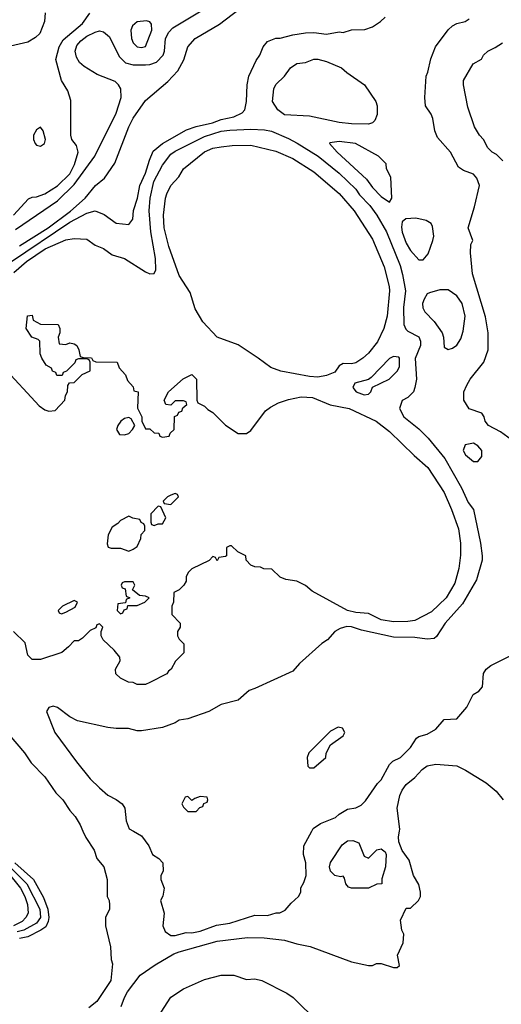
# Model space of a CAD drawing. Header units: inches. Extents: x 1793402 to 1900366, y 320852 to 470679.
# Tile 157 of 256: x 1821591 to 1823882, y 379177 to 383859. Entities that reach past the tile are written whole.
import ezdxf

# ---------------------------------------------------------------- set-up
doc = ezdxf.new("R2010")
doc.units = ezdxf.units.IN
doc.header["$MEASUREMENT"] = 0
doc.layers.add('B8327', color=7, linetype='Continuous')
doc.layers.add('B8328', color=7, linetype='Continuous')

msp = doc.modelspace()

# ---------------------------------------------------------------- linework, layer by layer
at = {"layer": 'B8327', "color": 4}
for points, elevation in [([(1821891.7, 380000), (1821904.7, 379970), (1821944.7, 379910), (1821958, 379870), (1821991.3, 379830), (1822006.8, 379770), (1822006.8, 379690), (1822016, 379670), (1822018, 379650), (1822018, 379630), (1821998.8, 379590), (1821998.8, 379550), (1822022.8, 379450), (1822026, 379390), (1822032, 379370), (1822024.7, 379290), (1821958, 379190), (1821919.8, 379160.2)], 264), ([(1822074, 379166), (1822089.2, 379210), (1822102.9, 379237.1), (1822164.2, 379315.8), (1822235.6, 379364.4), (1822323.6, 379416.4), (1822350, 379427.2), (1822530, 379476.5), (1822674.3, 379494.3), (1822753.5, 379493.5), (1822850, 379482.4), (1822910, 379464.4), (1822972.3, 379452.3), (1823170, 379378.8), (1823250, 379362), (1823270, 379362), (1823288.9, 379371.1), (1823310, 379371.3), (1823370, 379352), (1823387.3, 379352.7), (1823398, 379362), (1823388.7, 379410), (1823415.3, 379470), (1823418, 379510), (1823408.9, 379528.9), (1823403.1, 379576.9), (1823430, 379634), (1823450, 379634), (1823488, 379670), (1823498, 379690), (1823498, 379710), (1823490, 379746), (1823464, 379790), (1823443.1, 379863.1), (1823410, 379908), (1823394, 379950), (1823392.9, 379972.9), (1823397.7, 380000)], 264), ([(1822131.8, 380000), (1822170, 379978), (1822204.7, 379930), (1822222, 379890), (1822252, 379870), (1822272, 379850), (1822274, 379810), (1822262, 379790), (1822262, 379770), (1822278, 379730), (1822271.1, 379691.1), (1822261, 379670), (1822278.8, 379610), (1822271, 379550), (1822283.5, 379523.5), (1822310, 379504.7), (1822330, 379504.7), (1822382, 379518), (1822410, 379517.3), (1822450, 379525.5), (1822526.6, 379553.4), (1822590, 379562.8), (1822710, 379601), (1822770, 379598.8), (1822811.3, 379611.3), (1822828.7, 379611.3), (1822854.6, 379625.4), (1822882, 379658), (1822918, 379690), (1822928, 379710), (1822928.4, 379731.6), (1822943.1, 379756.9), (1822954, 379790), (1822952.3, 379850), (1822940.9, 379890), (1822942.7, 379930), (1822980.7, 380000)], 268), ([(1821547.5, 379827.5), (1821623.9, 379750), (1821686, 379630), (1821689, 379590), (1821670, 379563.5), (1821610, 379529), (1821578, 379522)], 252), ([(1821568.2, 379850), (1821656, 379770), (1821704.4, 379684.5), (1821724.2, 379630), (1821729.2, 379590), (1821725.8, 379570), (1821714.3, 379545.7), (1821691.2, 379528.8), (1821630, 379498), (1821590, 379490.7)], 256), ([(1821529.6, 379809.6), (1821594.7, 379730), (1821615.8, 379690), (1821628.1, 379651.9), (1821630.4, 379610), (1821620.4, 379590), (1821602.4, 379570), (1821560.7, 379550)], 248), ([(1822250, 379118), (1822310, 379210.8), (1822370, 379250.8), (1822470, 379294.8), (1822550, 379314.8), (1822610, 379314.8), (1822670, 379294.8), (1822710, 379298.8), (1822742, 379290), (1822862, 379230), (1822892, 379210), (1823012, 379090)], 256)]:
    msp.add_lwpolyline(points, dxfattribs=dict(at, elevation=elevation))
at = {"layer": 'B8327', "color": 4, "elevation": 264}
msp.add_lwpolyline([(1823250, 379872), (1823290, 379912), (1823310, 379916), (1823330, 379902), (1823334, 379890), (1823331.3, 379830), (1823314, 379774), (1823314, 379750), (1823290, 379748), (1823250, 379728.7), (1823170, 379729.2), (1823154.6, 379734.6), (1823142, 379750), (1823136.4, 379776.4), (1823130, 379786), (1823116.9, 379783.1), (1823090, 379789.2), (1823069.3, 379810), (1823064, 379830), (1823069.3, 379850.7), (1823124.8, 379935.2), (1823150, 379954.8), (1823175.3, 379955.3), (1823204.7, 379944.7), (1823230, 379882)], close=True, dxfattribs=at)
at = {"layer": 'B8328', "color": 4}
for points, elevation in [([(1821570, 382861.5), (1821770, 382997.4), (1821850, 383075.3), (1821948, 383210), (1822050, 383414), (1822073.3, 383490), (1822072.3, 383530), (1822061.2, 383550), (1822044.8, 383564.8), (1821959.3, 383599.3), (1821896.9, 383636.9), (1821876, 383656), (1821861, 383681), (1821854.3, 383710), (1821862.8, 383737.2), (1821880.9, 383759.1), (1821910, 383780.3), (1821950, 383800.4), (1821970, 383805.5), (1821990, 383802), (1822017.4, 383777.4), (1822064.2, 383684.2), (1822094.4, 383654.4), (1822130, 383643.8), (1822190, 383644.4), (1822210, 383646.4), (1822242, 383658), (1822272.8, 383690), (1822279.1, 383710), (1822284, 383770), (1822300, 383800), (1822319.1, 383820.9), (1822470, 383910.3)], 284), ([(1821590, 382783.2), (1821726.6, 382870), (1821832, 382948), (1821902.4, 383010), (1821952, 383070), (1821994.6, 383105.4), (1822043.5, 383176.5), (1822109.8, 383350), (1822130, 383390.5), (1822190, 383475.5), (1822295.2, 383564.8), (1822343.3, 383616.7), (1822371.1, 383668.9), (1822390, 383730.8), (1822426, 383770), (1822541.3, 383838.7), (1822635.3, 383910)], 276), ([(1821712.5, 383892.5), (1821708, 383850), (1821686, 383794), (1821666.2, 383773.8), (1821630, 383752.7), (1821546.6, 383733.4)], 288), ([(1821551.3, 382710), (1821830, 382896.9), (1821910, 382939.1), (1821950.5, 382950.5), (1821993.2, 382933.2), (1822050, 382891), (1822110, 382884.7), (1822129, 382911), (1822132.5, 382952.5), (1822151.5, 383010), (1822162.4, 383070), (1822189.6, 383130), (1822208, 383192), (1822226.2, 383233.8), (1822269.6, 383270.4), (1822384.9, 383335.1), (1822430, 383350.6), (1822508.2, 383368.2), (1822550, 383385.3), (1822610, 383398), (1822650, 383416), (1822661.2, 383430), (1822669.2, 383470), (1822672.7, 383550), (1822681.2, 383590), (1822715.5, 383664.5), (1822733.2, 383690), (1822749, 383730), (1822770, 383754.8), (1822810, 383770.7), (1822830, 383770.8), (1822890, 383787.3), (1822950, 383797.3), (1822990, 383798.8), (1823050, 383791), (1823110, 383801), (1823130, 383798), (1823169.3, 383810.7), (1823232.7, 383812.7), (1823270, 383824.7), (1823308, 383850), (1823329, 383871)], 272), ([(1821561.2, 382930), (1821632.7, 383007.3), (1821650, 383016), (1821670, 383017.3), (1821710, 383030.6), (1821770, 383068.4), (1821830, 383126), (1821851.5, 383170), (1821869.2, 383230), (1821860.2, 383260.2), (1821839, 383290), (1821834, 383310), (1821834.6, 383474.6), (1821820.2, 383520.2), (1821789, 383570), (1821762.7, 383670), (1821778, 383730), (1821796.9, 383763.1), (1821890, 383841.6), (1821925.1, 383890)], 288), ([(1823930, 381862), (1823878.6, 381898.6), (1823822, 381930), (1823805.2, 381950), (1823801.2, 381970), (1823790, 381988.7), (1823729.5, 382009.5), (1823704, 382050), (1823704, 382090), (1823718.6, 382121.4), (1823734, 382150), (1823799, 382230), (1823819, 382290), (1823819, 382370), (1823806.8, 382446.8), (1823745.2, 382650), (1823735.3, 382750), (1823738, 382790), (1823746, 382810), (1823724, 382870), (1823755.3, 382970), (1823779, 383070), (1823766.3, 383106.3), (1823750, 383124), (1823702, 383142), (1823678.6, 383158.6), (1823641.2, 383230), (1823578.6, 383298.6), (1823565.2, 383330), (1823557.2, 383390), (1823549, 383410), (1823522, 383450), (1823519, 383490), (1823524, 383590), (1823533.2, 383610), (1823546.8, 383673.2), (1823569.2, 383730), (1823629.6, 383810.4), (1823650, 383830.7), (1823670, 383840.7), (1823710, 383851), (1823730, 383862.8)], 268), ([(1823890, 383188.7), (1823858.6, 383218.6), (1823838, 383230), (1823818, 383250), (1823798, 383290), (1823778, 383310), (1823755.3, 383350), (1823723.1, 383443.1), (1823702, 383550), (1823702, 383570), (1823748, 383650), (1823788.4, 383671.6), (1823798, 383690), (1823818, 383710), (1823853.6, 383726.4), (1823888, 383750)], 264), ([(1821562.7, 382657.3), (1821623.6, 382710), (1821712.3, 382770), (1821810, 382812.4), (1821850, 382819.1), (1821910, 382814.8), (1821950, 382787.3), (1821990, 382770.8), (1822030, 382740.7), (1822090, 382724), (1822190, 382661), (1822210, 382651.3), (1822230, 382652), (1822239, 382670), (1822236.2, 382723.8), (1822215.1, 382850), (1822206.6, 382950), (1822211.1, 383010), (1822229.7, 383090), (1822270, 383167.3), (1822310, 383219.3), (1822330, 383234), (1822470, 383304), (1822550, 383328.9), (1822590, 383333.4), (1822690, 383338.7), (1822755.8, 383335.8), (1822788.6, 383328.6), (1822870, 383294.9), (1822911.5, 383271.5), (1823010.2, 383210.2), (1823110.5, 383130), (1823190, 383053), (1823206.8, 383026.8), (1823256, 382976), (1823290.2, 382930.2), (1823335.3, 382850), (1823400.3, 382690), (1823412.8, 382647.2), (1823426.4, 382570), (1823417.6, 382490), (1823419.1, 382410), (1823427.9, 382387.9), (1823437.3, 382377.3), (1823490.5, 382350.5), (1823497.3, 382330), (1823497.3, 382310), (1823471.6, 382248.4), (1823478, 382150), (1823471.3, 382110), (1823464.7, 382090), (1823436.8, 382063.2), (1823411.1, 382048.9), (1823398, 382010), (1823418, 381970), (1823490, 381913.4), (1823534, 381870), (1823613.3, 381773.3), (1823693.3, 381633.3), (1823723.9, 381563.9), (1823750.6, 381530), (1823783, 381370), (1823790.6, 381310), (1823790.5, 381289.5), (1823764.1, 381195.9), (1823698, 381082), (1823614.8, 380990), (1823573.7, 380926.3), (1823562.8, 380917.2), (1823530, 380912.7), (1823470, 380922), (1823370, 380923.6), (1823216.6, 380956.6), (1823170, 380971.6), (1823146.7, 380973.3), (1823115.2, 380964.8), (1823090.4, 380949.6), (1823056, 380910), (1823027.7, 380892.3), (1822922.5, 380797.5), (1822890, 380762), (1822710, 380679), (1822682, 380670), (1822630, 380624), (1822550, 380602), (1822490, 380569), (1822390, 380535.3), (1822350, 380528.7), (1822330, 380515.3), (1822270, 380494), (1822170, 380477.2), (1822150, 380477.2), (1822109.1, 380489.1), (1822050, 380489), (1822010, 380494), (1821865.6, 380525.6), (1821830, 380544), (1821770, 380588.7), (1821750, 380595.3), (1821730, 380588), (1821718, 380570), (1821758, 380470), (1821861, 380330), (1821926, 380250), (1821970, 380206), (1822010, 380172), (1822050, 380151.3), (1822078, 380130), (1822091, 380110), (1822098, 380050), (1822111.6, 380011.6), (1822131.8, 380000)], 268), ([(1821510.4, 382210.4), (1821683.4, 382023.4), (1821710, 382004.7), (1821730, 381998), (1821759, 382001), (1821806, 382050), (1821808.4, 382071.6), (1821818, 382090), (1821820.4, 382119.6), (1821827.3, 382132.7), (1821850, 382134), (1821887.3, 382172.7), (1821926, 382190), (1821926, 382230), (1821922, 382242), (1821910, 382246), (1821870, 382246), (1821858, 382242), (1821852.7, 382227.3), (1821812.7, 382187.3), (1821798, 382182), (1821792.7, 382167.3), (1821767.3, 382167.3), (1821762, 382182), (1821747.3, 382187.3), (1821742, 382202), (1821716.4, 382216.4), (1821695.3, 382250), (1821688.7, 382270), (1821686, 382330), (1821678, 382338), (1821648.9, 382348.9), (1821622, 382390), (1821628.4, 382451.6), (1821650, 382454), (1821654, 382430), (1821690, 382412), (1821774, 382410), (1821782, 382390), (1821782, 382370), (1821774, 382350), (1821778, 382318), (1821810, 382314), (1821830, 382322), (1821850, 382318), (1821862, 382310), (1821872, 382290), (1821878, 382258), (1821892.7, 382252.7), (1821931.6, 382251.6), (1821938, 382238), (1821952.7, 382232.7), (1822054, 382230), (1822063.6, 382203.6), (1822094, 382170), (1822103.6, 382143.6), (1822130, 382114), (1822134, 382094), (1822154, 382090), (1822151.6, 382011.6), (1822171.3, 381970), (1822172, 381950), (1822190, 381914), (1822210, 381914), (1822230, 381894), (1822252.7, 381892.7), (1822258, 381878), (1822270, 381874), (1822302, 381878), (1822307.3, 381892.7), (1822326, 381910), (1822327.3, 381972.7), (1822342, 381978), (1822347.3, 381992.7), (1822362, 381998), (1822367.3, 382012.7), (1822386, 382030), (1822382, 382042), (1822370, 382046), (1822330, 382046), (1822310, 382026), (1822286, 382030), (1822278, 382050), (1822298, 382090), (1822369.1, 382150.9), (1822410, 382171.3), (1822431.3, 382150), (1822434, 382050), (1822438, 382038), (1822470, 382022), (1822485.4, 382005.4), (1822510, 381992), (1822570, 381931.3), (1822630, 381891.3), (1822670, 381891), (1822690, 381906), (1822760.7, 381999.3), (1822783.3, 382016.7), (1822822.7, 382037.3), (1822870, 382053.4), (1822930, 382065.5), (1822983.4, 382063.4), (1823068.5, 382028.5), (1823158, 382010), (1823286.8, 381950), (1823350, 381901.6), (1823467.3, 381787.3), (1823533.4, 381730), (1823610, 381611), (1823645.5, 381530), (1823678.4, 381438.4), (1823688.2, 381370), (1823687.9, 381312.1), (1823680.5, 381250), (1823660.4, 381179.6), (1823619.1, 381110), (1823550, 381042.7), (1823470, 381002.9), (1823437.5, 380997.5), (1823370, 380995.6), (1823310, 381006), (1823250, 381036), (1823190, 381039.5), (1823150, 381049.6), (1822981.5, 381141.5), (1822950, 381168.7), (1822910, 381189), (1822856.4, 381196.4), (1822830, 381208), (1822790, 381246), (1822752.7, 381247.3), (1822736.4, 381256.4), (1822710, 381258), (1822690, 381266), (1822668.4, 381288.4), (1822666, 381310), (1822628.4, 381328.4), (1822598, 381358), (1822590, 381358), (1822574, 381350), (1822574, 381310), (1822570, 381306), (1822538, 381302), (1822530, 381286), (1822522, 381302), (1822510, 381306), (1822492.7, 381287.3), (1822410, 381248), (1822392, 381230), (1822382, 381210), (1822382, 381190), (1822372, 381170), (1822350, 381148), (1822324.7, 381135.3), (1822322, 381090), (1822314, 381070), (1822314, 381030), (1822354, 380990), (1822354, 380970), (1822342, 380950), (1822342, 380930), (1822350, 380914), (1822371.6, 380891.6), (1822371.6, 380848.4), (1822331.6, 380808.4), (1822312, 380770), (1822298, 380762), (1822290.7, 380749.3), (1822210, 380708), (1822190, 380698), (1822150, 380698), (1822130, 380708), (1822108.4, 380708.4), (1822070, 380728), (1822048.9, 380748.9), (1822046, 380770), (1822068, 380810), (1822067.3, 380827.3), (1822040.4, 380860.4), (1821988, 380910), (1821978, 380930), (1821978, 380950), (1821986, 380970), (1821970, 380986), (1821958, 380982), (1821952.7, 380967.3), (1821925.4, 380954.6), (1821890, 380918), (1821870, 380906), (1821850, 380906), (1821823.6, 380876.4), (1821790.7, 380849.3), (1821690, 380817.2), (1821650, 380816.2), (1821630, 380837.2), (1821616.1, 380896.1), (1821562, 380950)], 264), ([(1822980.7, 380000), (1822987.5, 380012.5), (1823022.5, 380037.5), (1823094, 380066), (1823110, 380081), (1823150, 380104.7), (1823190, 380111), (1823215.5, 380124.5), (1823235.5, 380144.5), (1823292.9, 380227.1), (1823310, 380244.7), (1823350, 380318), (1823366.8, 380333.2), (1823402, 380350), (1823450, 380398), (1823478, 380442), (1823490, 380451.3), (1823530, 380461), (1823570, 380484.7), (1823610, 380531.3), (1823670, 380534), (1823718, 380590), (1823748, 380650), (1823774.6, 380665.4), (1823793.2, 380686.8), (1823797.2, 380750), (1823810, 380771), (1823832.5, 380787.5), (1823950, 380847.3)], 268), ([(1821531, 380470), (1821612.8, 380372.8), (1821645.8, 380325.8), (1821710, 380258), (1821763.4, 380183.4), (1821796, 380150), (1821830, 380098), (1821854.8, 380070), (1821878.8, 380030), (1821891.7, 380000)], 264), ([(1823397.7, 380000), (1823399.5, 380010), (1823387, 380110), (1823399.5, 380170), (1823410, 380196), (1823430, 380222.8), (1823470, 380254.8), (1823505.8, 380294.2), (1823530, 380310.6), (1823570, 380319.1), (1823670, 380310.7), (1823712, 380290), (1823810.6, 380230.6), (1823858, 380190), (1823891.3, 380150)], 264)]:
    msp.add_lwpolyline(points, dxfattribs=dict(at, elevation=elevation))
for points, elevation in [([(1822194.5, 383854.5), (1822150, 383849), (1822126.8, 383830), (1822118.8, 383810), (1822122.8, 383770), (1822130.8, 383750), (1822150, 383730.8), (1822170, 383727.3), (1822190, 383731.3), (1822219.3, 383810), (1822218, 383838), (1822209.3, 383849.3)], 288), ([(1823250, 383362.7), (1823170, 383363.7), (1823110, 383369.6), (1822970, 383400.9), (1822850, 383406.6), (1822819, 383430), (1822794, 383470), (1822799.3, 383530), (1822810, 383551.3), (1822850, 383591.3), (1822879, 383630), (1822910, 383651), (1822950, 383656), (1822990.9, 383670.9), (1823010, 383671), (1823050, 383661), (1823122, 383630), (1823147.5, 383607.5), (1823231.3, 383550), (1823284.7, 383470), (1823292, 383450), (1823291.1, 383408.9), (1823279.8, 383380.2), (1823270, 383369.2)], 268), ([(1821690, 383348), (1821670, 383335.3), (1821656, 383310), (1821656, 383290), (1821664.7, 383270), (1821670, 383262), (1821690, 383258), (1821708, 383270), (1821713.2, 383290), (1821702, 383330)], 292), ([(1823170, 382222.9), (1823130, 382223.7), (1823110, 382212.7), (1823090, 382182.7), (1823050, 382166.6), (1823010, 382159.3), (1822970, 382162.7), (1822832.7, 382187.3), (1822784.9, 382204.9), (1822725.2, 382250), (1822630, 382312.3), (1822529.6, 382349.6), (1822462.5, 382422.5), (1822424.8, 382484.8), (1822401.5, 382561.5), (1822350, 382642), (1822300.1, 382780.1), (1822278.4, 382870), (1822275.1, 382930), (1822284.5, 383010), (1822290, 383031.3), (1822309.7, 383070.4), (1822347.3, 383112.7), (1822370, 383150.7), (1822470, 383230.5), (1822510, 383247.7), (1822550, 383254.9), (1822601.1, 383261.1), (1822690, 383263), (1822810, 383234.4), (1822890, 383199.1), (1822990, 383135.5), (1823110, 383033.4), (1823182, 382950), (1823270, 382816), (1823324.1, 382684.1), (1823348, 382590), (1823350.4, 382570), (1823339.3, 382450), (1823323.8, 382390), (1823293.3, 382326.7), (1823250, 382272.7), (1823224, 382250), (1823190, 382227.3)], 264), ([(1823110, 383279.3), (1823066.8, 383273.2), (1823064.7, 383270), (1823101, 383230), (1823240.3, 383100.3), (1823270, 383060.7), (1823310, 383018.8), (1823350, 382992), (1823362, 383010), (1823356, 383110), (1823335.3, 383150), (1823333.6, 383173.6), (1823298, 383210), (1823188, 383270)], 272), ([(1823474.8, 382914.8), (1823427.3, 382912.7), (1823410, 382898), (1823407.7, 382872.3), (1823410.8, 382849.2), (1823430, 382796), (1823450, 382761), (1823490, 382718), (1823510, 382718), (1823533.6, 382746.4), (1823557.2, 382810), (1823561.2, 382830), (1823555.3, 382875.3), (1823548, 382890), (1823524, 382904)], 272), ([(1823630, 382574), (1823590, 382574), (1823539.8, 382560.2), (1823530, 382555.3), (1823514.8, 382530), (1823507.7, 382510), (1823508.3, 382488.3), (1823518.8, 382470), (1823563.4, 382423.4), (1823600.7, 382370), (1823606.8, 382350), (1823610, 382302), (1823630, 382291.3), (1823650, 382298), (1823670, 382312), (1823690, 382342), (1823701.5, 382378.5), (1823709.6, 382450), (1823696.2, 382510), (1823670, 382546)], 272), ([(1823370, 382258), (1823350, 382248.7), (1823262.8, 382157.2), (1823251.1, 382148.9), (1823186, 382130), (1823176, 382110), (1823191.3, 382090), (1823230, 382076), (1823250, 382078), (1823262, 382090), (1823270, 382112), (1823348, 382150), (1823388, 382190), (1823398, 382210), (1823398, 382250), (1823394.6, 382254.6)], 268), ([(1822110, 381968), (1822090, 381962), (1822072, 381950), (1822058, 381930), (1822051.3, 381910), (1822066, 381886), (1822090, 381884.7), (1822110, 381892), (1822128, 381910), (1822138, 381930), (1822120.4, 381960.4)], 264), ([(1823750, 381845.2), (1823710, 381838), (1823701, 381810), (1823711.3, 381790), (1823750, 381758), (1823770, 381758), (1823790, 381782), (1823789, 381810), (1823770, 381833.2)], 272), ([(1822330, 381606), (1822310, 381598), (1822294, 381590), (1822274, 381570), (1822278, 381558), (1822310, 381554), (1822346, 381590), (1822342, 381602)], 264), ([(1822250, 381546), (1822214, 381510), (1822214, 381470), (1822218, 381458), (1822230, 381454), (1822250, 381462), (1822270, 381462), (1822286, 381490), (1822262, 381542)], 264), ([(1822110, 381498), (1822070, 381478), (1822056.9, 381463.1), (1822030, 381446), (1822012, 381410), (1822006.4, 381366.4), (1822011.6, 381351.6), (1822025.4, 381345.4), (1822070, 381346), (1822110, 381332), (1822130, 381342), (1822150, 381354), (1822167.3, 381392.7), (1822168.4, 381411.6), (1822186, 381430), (1822186, 381450), (1822182, 381462), (1822168, 381468), (1822162, 381482), (1822128.4, 381488.4)], 264), ([(1822130, 381186), (1822090, 381186), (1822078, 381182), (1822074, 381170), (1822078, 381158), (1822092.7, 381152.7), (1822098, 381118), (1822114, 381110), (1822098, 381102), (1822094, 381086), (1822058, 381082), (1822054, 381050), (1822070, 381034), (1822082, 381038), (1822087.3, 381052.7), (1822102, 381058), (1822106, 381074), (1822150, 381074), (1822186, 381090), (1822206, 381110), (1822190, 381118), (1822160.4, 381120.4), (1822127.3, 381147.3), (1822138, 381170)], 264), ([(1821850, 381098), (1821794, 381070), (1821774, 381050), (1821778, 381038), (1821790, 381034), (1821810, 381042), (1821854.6, 381065.4), (1821866, 381090)], 264), ([(1823105.4, 380494.6), (1823070, 380475.3), (1822966.4, 380373.6), (1822958, 380350), (1822962, 380310), (1822970, 380302), (1822990, 380302), (1823048, 380350), (1823048.9, 380371.1), (1823068.9, 380411.1), (1823130, 380454), (1823138, 380470), (1823126, 380490)], 272), ([(1822450, 380166), (1822423.6, 380156.4), (1822410, 380146), (1822390, 380166), (1822378, 380162), (1822362, 380130), (1822370, 380114), (1822390, 380094), (1822430, 380094), (1822447.3, 380112.7), (1822462, 380118), (1822467.3, 380132.7), (1822482, 380138), (1822486, 380150), (1822482, 380162)], 272)]:
    msp.add_lwpolyline(points, close=True, dxfattribs=dict(at, elevation=elevation))

doc.saveas('drawing.dxf')
